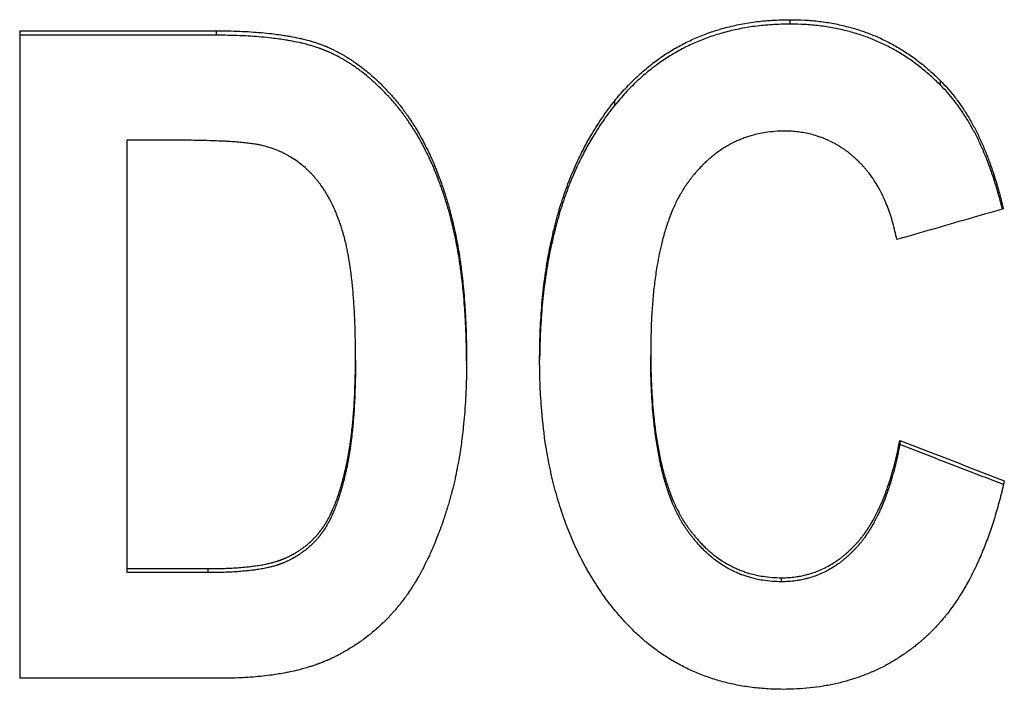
# Model space of a CAD drawing. Header units: inches. Extents: x 0 to 34, y 0 to 22.
# Tile 22 of 58: x 26.602 to 26.784, y 8.503 to 8.627. Entities that reach past the tile are written whole.
import ezdxf

# ---------------------------------------------------------------- set-up
doc = ezdxf.new("R2010")
doc.units = ezdxf.units.IN
doc.header["$LTSCALE"] = 1.87
doc.header["$MEASUREMENT"] = 0
doc.layers.get('0').update_dxf_attribs({"linetype": 'CONTINUOUS'})

msp = doc.modelspace()

# ---------------------------------------------------------------- linework, layer by layer
at = {"color": 7, "linetype": 'CONTINUOUS'}
for p, q in [((26.74413, 8.6257), (26.74413, 8.62652)), ((26.60196, 8.62447), (26.60196, 8.50497)), ((26.60196, 8.62447), (26.63818, 8.62447)), ((26.63818, 8.62365), (26.60196, 8.62365)), ((26.63818, 8.62447), (26.63818, 8.62365)), ((26.77183, 8.61444), (26.77183, 8.61526)), ((26.71174, 8.61072), (26.71174, 8.61153)), ((26.6218, 8.52446), (26.6218, 8.60427)), ((26.63079, 8.60427), (26.6218, 8.60427)), ((26.76434, 8.54886), (26.76434, 8.5481)), ((26.6218, 8.5252), (26.63668, 8.5252)), ((26.63668, 8.52446), (26.6218, 8.52446)), ((26.63668, 8.5252), (26.63668, 8.52446)), ((26.74253, 8.52278), (26.74253, 8.52352)), ((26.6393, 8.50497), (26.60196, 8.50497))]:
    msp.add_line(p, q, dxfattribs=at)
for points, knots in [([(26.71174, 8.61153), (26.71237, 8.61232), (26.71365, 8.61381), (26.71568, 8.61587), (26.71776, 8.6177), (26.7199, 8.61934), (26.72211, 8.6208), (26.7244, 8.62209), (26.72678, 8.62321), (26.72927, 8.62418), (26.7319, 8.625), (26.73468, 8.62566), (26.73764, 8.62615), (26.74081, 8.62645), (26.743, 8.62652), (26.74413, 8.62652)], [0, 0, 0, 0, 0.081632, 0.159339, 0.234005, 0.30653, 0.377706, 0.448425, 0.519289, 0.59123, 0.665096, 0.741945, 0.822844, 0.908637, 1, 1, 1, 1]), ([(26.74413, 8.6257), (26.743, 8.6257), (26.74083, 8.62564), (26.73767, 8.62533), (26.73471, 8.62484), (26.73194, 8.62419), (26.72932, 8.62338), (26.72684, 8.62242), (26.72446, 8.6213), (26.72218, 8.62002), (26.71997, 8.61857), (26.71783, 8.61694), (26.71573, 8.61509), (26.71368, 8.61302), (26.71238, 8.61152), (26.71174, 8.61072)], [0, 0, 0, 0, 0.090974, 0.176487, 0.257172, 0.333834, 0.40749, 0.479186, 0.549728, 0.620129, 0.691134, 0.763788, 0.839013, 0.917545, 1, 1, 1, 1]), ([(26.74413, 8.62652), (26.74501, 8.62652), (26.74681, 8.62647), (26.74951, 8.62624), (26.75218, 8.62583), (26.75476, 8.62525), (26.7572, 8.62452), (26.75952, 8.62366), (26.76174, 8.62265), (26.76391, 8.62149), (26.76603, 8.62015), (26.76808, 8.61865), (26.77002, 8.61702), (26.77124, 8.61585), (26.77183, 8.61526)], [0, 0, 0, 0, 0.086496, 0.175337, 0.264143, 0.350464, 0.432845, 0.512572, 0.591319, 0.670786, 0.752405, 0.835433, 0.91843, 1, 1, 1, 1]), ([(26.77183, 8.61444), (26.77124, 8.61504), (26.77001, 8.6162), (26.76807, 8.61784), (26.76601, 8.61934), (26.76389, 8.62068), (26.76172, 8.62184), (26.7595, 8.62285), (26.75718, 8.62371), (26.75474, 8.62443), (26.75217, 8.62501), (26.7495, 8.62542), (26.74681, 8.62565), (26.74501, 8.6257), (26.74413, 8.6257)], [0, 0, 0, 0, 0.081691, 0.164834, 0.248014, 0.329769, 0.409326, 0.488107, 0.567808, 0.650102, 0.736283, 0.824932, 0.913623, 1, 1, 1, 1]), ([(26.63818, 8.62447), (26.63893, 8.62447), (26.64039, 8.62446), (26.64255, 8.6244), (26.6446, 8.62429), (26.64657, 8.62414), (26.64829, 8.62397), (26.64979, 8.62378), (26.65094, 8.6236), (26.65218, 8.62339), (26.65324, 8.62317), (26.65438, 8.62291), (26.65511, 8.62272), (26.65582, 8.62252), (26.65628, 8.62238), (26.65679, 8.62222), (26.65711, 8.6221), (26.65744, 8.62199), (26.65765, 8.62191), (26.65791, 8.62181), (26.65811, 8.62173), (26.65834, 8.62164), (26.65849, 8.62158), (26.65864, 8.62152), (26.65874, 8.62148), (26.65889, 8.62141), (26.65903, 8.62135), (26.65925, 8.62125), (26.65944, 8.62116), (26.65968, 8.62105), (26.65987, 8.62096), (26.66011, 8.62084), (26.6603, 8.62074), (26.66059, 8.62059), (26.66087, 8.62044), (26.6613, 8.62021), (26.66168, 8.62), (26.66214, 8.61972), (26.66252, 8.61949), (26.66298, 8.6192), (26.66335, 8.61896), (26.6639, 8.61858), (26.66445, 8.61819), (26.66526, 8.61758), (26.66598, 8.61701), (26.66686, 8.61626), (26.66756, 8.61563), (26.66834, 8.61489), (26.66885, 8.61438), (26.66936, 8.61385), (26.6697, 8.6135), (26.67008, 8.61309), (26.67033, 8.61281), (26.67058, 8.61253), (26.67075, 8.61234), (26.67096, 8.6121), (26.67112, 8.6119), (26.67133, 8.61166), (26.67149, 8.61146), (26.6717, 8.61122), (26.67186, 8.61102), (26.67206, 8.61076), (26.67223, 8.61056), (26.67243, 8.6103), (26.67259, 8.61009), (26.67278, 8.60983), (26.67294, 8.60962), (26.67318, 8.6093), (26.67341, 8.60897), (26.67375, 8.60848), (26.67405, 8.60803), (26.6745, 8.60735), (26.67494, 8.60665), (26.67558, 8.60557), (26.67613, 8.60459), (26.67679, 8.60332), (26.67731, 8.60228), (26.67793, 8.60093), (26.67841, 8.59983), (26.67893, 8.59855), (26.67926, 8.59768), (26.67959, 8.5968), (26.6798, 8.5962), (26.68004, 8.59552), (26.68019, 8.59506), (26.68034, 8.5946), (26.68044, 8.59429), (26.68056, 8.5939), (26.68066, 8.59358), (26.68078, 8.59319), (26.68088, 8.59287), (26.681, 8.59247), (26.68109, 8.59215), (26.68121, 8.59174), (26.6813, 8.59141), (26.68141, 8.591), (26.6815, 8.59067), (26.6816, 8.59025), (26.68169, 8.58992), (26.68181, 8.58941), (26.68194, 8.58889), (26.68211, 8.58811), (26.68227, 8.58741), (26.68249, 8.58634), (26.6827, 8.58524), (26.68299, 8.58357), (26.68322, 8.58204), (26.68354, 8.57968), (26.68381, 8.57724), (26.68405, 8.57432), (26.68421, 8.57172), (26.68437, 8.5681), (26.68441, 8.56535), (26.68441, 8.56349)], [0, 0, 0, 0, 0.02554, 0.050018, 0.073446, 0.095834, 0.117198, 0.132559, 0.147361, 0.156923, 0.175324, 0.18417, 0.197006, 0.201171, 0.209334, 0.213333, 0.219231, 0.22117, 0.225009, 0.226909, 0.230669, 0.232531, 0.235299, 0.236215, 0.238039, 0.238946, 0.241654, 0.243463, 0.247084, 0.248898, 0.25253, 0.25435, 0.257995, 0.259821, 0.265314, 0.268988, 0.276368, 0.280075, 0.287525, 0.291269, 0.298797, 0.302582, 0.314024, 0.32173, 0.337342, 0.345254, 0.361307, 0.369452, 0.381828, 0.385996, 0.394399, 0.398635, 0.405031, 0.407175, 0.41148, 0.413642, 0.417983, 0.420163, 0.42454, 0.426738, 0.431153, 0.433367, 0.437808, 0.440036, 0.444506, 0.446749, 0.451248, 0.453505, 0.460307, 0.464868, 0.474054, 0.478681, 0.492697, 0.502161, 0.521389, 0.531159, 0.551026, 0.561129, 0.581687, 0.592146, 0.608068, 0.613439, 0.624277, 0.629744, 0.638007, 0.640778, 0.646345, 0.649141, 0.654759, 0.65758, 0.663249, 0.666096, 0.671817, 0.674694, 0.68048, 0.683391, 0.689245, 0.692189, 0.698111, 0.70109, 0.710095, 0.716156, 0.728421, 0.734625, 0.753524, 0.766368, 0.79265, 0.806093, 0.847651, 0.8764, 0.905998, 0.936458, 1, 1, 1, 1]), ([(26.68441, 8.56349), (26.6844, 8.56509), (26.68436, 8.56759), (26.68421, 8.57095), (26.68405, 8.57354), (26.68381, 8.57646), (26.68354, 8.5789), (26.68322, 8.58126), (26.68299, 8.58278), (26.6827, 8.58445), (26.68249, 8.58554), (26.68227, 8.58662), (26.68211, 8.58732), (26.68194, 8.5881), (26.68181, 8.58861), (26.68169, 8.58912), (26.6816, 8.58946), (26.6815, 8.58988), (26.68141, 8.59021), (26.6813, 8.59062), (26.68121, 8.59095), (26.68109, 8.59135), (26.681, 8.59167), (26.68088, 8.59207), (26.68078, 8.59239), (26.68066, 8.59279), (26.68056, 8.5931), (26.68044, 8.59349), (26.68034, 8.5938), (26.68019, 8.59426), (26.68004, 8.59472), (26.6798, 8.5954), (26.67959, 8.596), (26.67926, 8.59688), (26.67893, 8.59775), (26.67841, 8.59902), (26.67793, 8.60013), (26.67731, 8.60147), (26.67679, 8.60252), (26.67613, 8.60379), (26.67558, 8.60477), (26.67494, 8.60584), (26.6745, 8.60654), (26.67405, 8.60722), (26.67375, 8.60767), (26.67341, 8.60816), (26.67318, 8.60849), (26.67294, 8.60881), (26.67278, 8.60902), (26.67259, 8.60928), (26.67243, 8.60949), (26.67223, 8.60975), (26.67206, 8.60995), (26.67186, 8.6102), (26.6717, 8.6104), (26.67149, 8.61065), (26.67133, 8.61085), (26.67112, 8.61109), (26.67096, 8.61129), (26.67075, 8.61153), (26.67058, 8.61171), (26.67033, 8.612), (26.67008, 8.61227), (26.6697, 8.61268), (26.66936, 8.61304), (26.66885, 8.61356), (26.66834, 8.61407), (26.66756, 8.61481), (26.66686, 8.61544), (26.66598, 8.61619), (26.66526, 8.61676), (26.66445, 8.61737), (26.6639, 8.61776), (26.66335, 8.61814), (26.66298, 8.61838), (26.66252, 8.61868), (26.66214, 8.6189), (26.66168, 8.61918), (26.6613, 8.61939), (26.66087, 8.61963), (26.66059, 8.61978), (26.6603, 8.61992), (26.66011, 8.62002), (26.65987, 8.62014), (26.65968, 8.62023), (26.65944, 8.62034), (26.65925, 8.62043), (26.65903, 8.62053), (26.65889, 8.62059), (26.65874, 8.62066), (26.65864, 8.6207), (26.65849, 8.62076), (26.65834, 8.62082), (26.65811, 8.62092), (26.65791, 8.621), (26.65765, 8.62109), (26.65744, 8.62117), (26.65711, 8.62128), (26.65679, 8.6214), (26.65628, 8.62156), (26.65582, 8.6217), (26.65511, 8.6219), (26.65438, 8.62209), (26.65324, 8.62235), (26.65218, 8.62257), (26.65094, 8.62278), (26.64979, 8.62295), (26.64829, 8.62315), (26.64657, 8.62332), (26.6446, 8.62347), (26.64255, 8.62358), (26.64039, 8.62364), (26.63893, 8.62365), (26.63818, 8.62365)], [0, 0, 0, 0, 0.055236, 0.085954, 0.115805, 0.144798, 0.18671, 0.200268, 0.226774, 0.239728, 0.258789, 0.265045, 0.277415, 0.283528, 0.29261, 0.295614, 0.301587, 0.304557, 0.310461, 0.313396, 0.319233, 0.322134, 0.327904, 0.330775, 0.336493, 0.339338, 0.345004, 0.347824, 0.353439, 0.356234, 0.364568, 0.370082, 0.381013, 0.38643, 0.402489, 0.413039, 0.433774, 0.443965, 0.464005, 0.47386, 0.493255, 0.502801, 0.516941, 0.521608, 0.530874, 0.535475, 0.542337, 0.544614, 0.549153, 0.551415, 0.555925, 0.558172, 0.562653, 0.564887, 0.56934, 0.571558, 0.575974, 0.578173, 0.582553, 0.584734, 0.589077, 0.59124, 0.597693, 0.601966, 0.610444, 0.61465, 0.627136, 0.635354, 0.651551, 0.659535, 0.675287, 0.683063, 0.694609, 0.698428, 0.706024, 0.709802, 0.71732, 0.721061, 0.728509, 0.732217, 0.73776, 0.739603, 0.743281, 0.745117, 0.748783, 0.750613, 0.754268, 0.756094, 0.758826, 0.759742, 0.761582, 0.762507, 0.765301, 0.76718, 0.770975, 0.772893, 0.776767, 0.778724, 0.784676, 0.788713, 0.796952, 0.801155, 0.81411, 0.823039, 0.841611, 0.851262, 0.866202, 0.881706, 0.90327, 0.925868, 0.949514, 0.974221, 1, 1, 1, 1]), ([(26.77183, 8.61526), (26.77228, 8.61481), (26.77315, 8.61389), (26.77417, 8.61266), (26.77517, 8.61135), (26.77593, 8.61026), (26.77685, 8.60882), (26.77755, 8.60761), (26.7784, 8.60603), (26.77904, 8.60472), (26.77981, 8.60301), (26.78039, 8.60158), (26.78123, 8.59935), (26.78201, 8.597), (26.78282, 8.59415), (26.78323, 8.59247), (26.78343, 8.59161)], [0, 0, 0, 0, 0.070764, 0.143087, 0.179918, 0.255058, 0.293431, 0.371909, 0.412069, 0.494341, 0.536502, 0.622966, 0.667311, 0.804986, 0.900813, 1, 1, 1, 1]), ([(26.78326, 8.59156), (26.78311, 8.59217), (26.78275, 8.5936), (26.78201, 8.5962), (26.78123, 8.59855), (26.78039, 8.60078), (26.77981, 8.6022), (26.77904, 8.60391), (26.7784, 8.60523), (26.77755, 8.6068), (26.77685, 8.60801), (26.77593, 8.60945), (26.77517, 8.61054), (26.77417, 8.61185), (26.77315, 8.61307), (26.77228, 8.614), (26.77183, 8.61444)], [0, 0, 0, 0, 0.072491, 0.171145, 0.312885, 0.358541, 0.447561, 0.49097, 0.575677, 0.617028, 0.697833, 0.737346, 0.814719, 0.852646, 0.927123, 1, 1, 1, 1]), ([(26.69789, 8.56367), (26.69789, 8.56534), (26.69795, 8.56861), (26.69819, 8.57267), (26.69855, 8.57657), (26.69893, 8.5796), (26.69953, 8.58327), (26.70011, 8.58611), (26.70095, 8.58955), (26.70172, 8.59222), (26.7028, 8.59543), (26.70376, 8.59791), (26.70496, 8.6006), (26.70609, 8.6029), (26.70763, 8.60567), (26.70949, 8.60857), (26.71097, 8.61057), (26.71174, 8.61153)], [0, 0, 0, 0, 0.098464, 0.193459, 0.23971, 0.329822, 0.373739, 0.459414, 0.501236, 0.582992, 0.622999, 0.701429, 0.739937, 0.796916, 0.853084, 0.926956, 1, 1, 1, 1]), ([(26.71174, 8.61072), (26.71097, 8.60976), (26.70949, 8.60776), (26.70763, 8.60486), (26.70609, 8.6021), (26.70496, 8.5998), (26.70376, 8.59711), (26.7028, 8.59463), (26.70172, 8.59142), (26.70095, 8.58876), (26.70011, 8.58532), (26.69953, 8.58248), (26.69893, 8.57881), (26.69855, 8.57578), (26.69819, 8.57189), (26.69797, 8.5681), (26.6979, 8.56508), (26.69789, 8.56367)], [0, 0, 0, 0, 0.074186, 0.149209, 0.206249, 0.264111, 0.303215, 0.382857, 0.42348, 0.506495, 0.548961, 0.635952, 0.680544, 0.772039, 0.818999, 0.91545, 1, 1, 1, 1]), ([(26.7431, 8.60595), (26.7425, 8.60595), (26.74131, 8.60591), (26.73971, 8.60573), (26.73829, 8.60547), (26.73719, 8.60519), (26.73625, 8.6049), (26.73545, 8.60463), (26.73468, 8.60431), (26.73365, 8.60385), (26.73266, 8.60333), (26.73158, 8.60266), (26.73088, 8.60218), (26.73019, 8.60166), (26.72973, 8.6013), (26.72918, 8.60083), (26.72874, 8.60044), (26.7282, 8.59992), (26.72777, 8.5995), (26.7273, 8.599), (26.727, 8.59866), (26.72669, 8.59831), (26.72649, 8.59807), (26.72627, 8.5978), (26.72612, 8.59761), (26.72597, 8.59743), (26.72587, 8.5973), (26.72575, 8.59714), (26.72565, 8.59702), (26.72553, 8.59686), (26.72543, 8.59673), (26.72531, 8.59656), (26.72522, 8.59643), (26.7251, 8.59627), (26.72501, 8.59613), (26.72489, 8.59596), (26.7248, 8.59583), (26.72468, 8.59566), (26.72459, 8.59552), (26.72446, 8.5953), (26.72432, 8.59509), (26.72412, 8.59476), (26.72395, 8.59447), (26.72369, 8.59402), (26.72344, 8.59356), (26.72308, 8.59284), (26.72277, 8.59219), (26.72232, 8.59117), (26.72189, 8.5901), (26.7213, 8.58843), (26.72082, 8.58686), (26.72034, 8.58502), (26.71995, 8.58328), (26.71961, 8.58149), (26.71935, 8.57985), (26.71907, 8.57789), (26.71879, 8.57533), (26.71856, 8.57212), (26.71842, 8.56875), (26.71839, 8.56644), (26.71839, 8.56526)], [0, 0, 0, 0, 0.033615, 0.066359, 0.090466, 0.114284, 0.130049, 0.145754, 0.161428, 0.177099, 0.208538, 0.224369, 0.248329, 0.256386, 0.272627, 0.280816, 0.297349, 0.305698, 0.322577, 0.331113, 0.344044, 0.34839, 0.357136, 0.361538, 0.368176, 0.370399, 0.374859, 0.377097, 0.381587, 0.38384, 0.388361, 0.39063, 0.395183, 0.397469, 0.402058, 0.404363, 0.40899, 0.411314, 0.415981, 0.418325, 0.425397, 0.430146, 0.439731, 0.444567, 0.459258, 0.469209, 0.489501, 0.499851, 0.531746, 0.553749, 0.599618, 0.623527, 0.660652, 0.699338, 0.726019, 0.753426, 0.810461, 0.870524, 0.933684, 1, 1, 1, 1]), ([(26.76378, 8.58593), (26.76358, 8.58697), (26.76311, 8.58899), (26.76232, 8.59141), (26.7615, 8.59342), (26.76088, 8.59469), (26.76022, 8.59589), (26.75975, 8.59665), (26.75919, 8.59747), (26.75881, 8.598), (26.7584, 8.59852), (26.75813, 8.59885), (26.75782, 8.59922), (26.7576, 8.59946), (26.75739, 8.5997), (26.75724, 8.59985), (26.75705, 8.60004), (26.75691, 8.60019), (26.75674, 8.60036), (26.75662, 8.60047), (26.75651, 8.60058), (26.75643, 8.60066), (26.75633, 8.60075), (26.75625, 8.60082), (26.75616, 8.60091), (26.75608, 8.60098), (26.75596, 8.60108), (26.75584, 8.60119), (26.75566, 8.60134), (26.7555, 8.60147), (26.7553, 8.60164), (26.75514, 8.60177), (26.7549, 8.60196), (26.75466, 8.60215), (26.75429, 8.60242), (26.75395, 8.60265), (26.75345, 8.60299), (26.75294, 8.60331), (26.75216, 8.60375), (26.75145, 8.60411), (26.75064, 8.60448), (26.74991, 8.60477), (26.74898, 8.60509), (26.74793, 8.60539), (26.74676, 8.60564), (26.74556, 8.60582), (26.74434, 8.60593), (26.74351, 8.60595), (26.7431, 8.60595)], [0, 0, 0, 0, 0.101366, 0.196829, 0.242608, 0.309129, 0.330801, 0.373478, 0.394524, 0.425773, 0.436115, 0.4567, 0.466948, 0.482272, 0.487369, 0.497546, 0.502628, 0.512778, 0.517847, 0.525445, 0.527976, 0.533037, 0.535566, 0.540621, 0.543144, 0.54818, 0.550693, 0.558211, 0.563207, 0.573159, 0.578117, 0.587996, 0.592918, 0.607617, 0.617364, 0.636739, 0.646373, 0.675085, 0.694093, 0.731871, 0.750684, 0.778861, 0.807046, 0.844752, 0.882751, 0.921194, 0.96023, 1, 1, 1, 1]), ([(26.64688, 8.60325), (26.64664, 8.60331), (26.64611, 8.60343), (26.64542, 8.60354), (26.64464, 8.60366), (26.64397, 8.60374), (26.64306, 8.60384), (26.64227, 8.60391), (26.64122, 8.60399), (26.64033, 8.60405), (26.63914, 8.60411), (26.63814, 8.60415), (26.63652, 8.60421), (26.6348, 8.60424), (26.63269, 8.60427), (26.63143, 8.60427), (26.63079, 8.60427)], [0, 0, 0, 0, 0.046963, 0.100382, 0.12954, 0.192788, 0.22689, 0.300075, 0.339166, 0.422356, 0.466463, 0.559706, 0.608848, 0.766368, 0.879809, 1, 1, 1, 1]), ([(26.66392, 8.56442), (26.66392, 8.5655), (26.6639, 8.5676), (26.66383, 8.57019), (26.66372, 8.57263), (26.66361, 8.5745), (26.66343, 8.57672), (26.66326, 8.5784), (26.66304, 8.58022), (26.66287, 8.58137), (26.6627, 8.58239), (26.6626, 8.58293), (26.6625, 8.58346), (26.66244, 8.5838), (26.66235, 8.58423), (26.66228, 8.58456), (26.6622, 8.58493), (26.66214, 8.58517), (26.66208, 8.58541), (26.66204, 8.58557), (26.66199, 8.58581), (26.66193, 8.58604), (26.66184, 8.58639), (26.66175, 8.5867), (26.66163, 8.58715), (26.6615, 8.5876), (26.66129, 8.58827), (26.6611, 8.58884), (26.66081, 8.58969), (26.6605, 8.59051), (26.66, 8.59169), (26.65953, 8.59269), (26.65895, 8.59377), (26.65855, 8.59446), (26.65813, 8.59513), (26.65784, 8.59555), (26.65751, 8.59602), (26.65729, 8.59632), (26.65706, 8.59662), (26.6569, 8.59682), (26.65672, 8.59703), (26.6566, 8.59717), (26.65648, 8.59731), (26.6564, 8.59741), (26.6563, 8.59752), (26.65622, 8.59761), (26.65612, 8.59773), (26.65604, 8.59782), (26.65591, 8.59795), (26.65579, 8.59808), (26.6556, 8.59828), (26.65543, 8.59845), (26.65517, 8.5987), (26.65491, 8.59894), (26.65443, 8.59938), (26.65388, 8.59983), (26.65304, 8.60046), (26.65227, 8.60098), (26.65137, 8.60151), (26.65054, 8.60194), (26.64948, 8.60242), (26.64826, 8.60287), (26.64735, 8.60313), (26.64688, 8.60325)], [0, 0, 0, 0, 0.070662, 0.137474, 0.169446, 0.230537, 0.259667, 0.315119, 0.341455, 0.379238, 0.391379, 0.409166, 0.414984, 0.426451, 0.432102, 0.443237, 0.448722, 0.456848, 0.459529, 0.464864, 0.467521, 0.47545, 0.480701, 0.491122, 0.496291, 0.511637, 0.521736, 0.541621, 0.551412, 0.580192, 0.598907, 0.635265, 0.652947, 0.678895, 0.687401, 0.704214, 0.712526, 0.724883, 0.728975, 0.737117, 0.741169, 0.747223, 0.749236, 0.753252, 0.755255, 0.759254, 0.761248, 0.765229, 0.767216, 0.773159, 0.777107, 0.784975, 0.788894, 0.800597, 0.808359, 0.831471, 0.846767, 0.877185, 0.892359, 0.915136, 0.938003, 0.968763, 1, 1, 1, 1]), ([(26.78343, 8.59161), (26.78125, 8.59098), (26.77688, 8.58972), (26.77033, 8.58782), (26.76596, 8.58656), (26.76378, 8.58593)], [0, 0, 0, 0, 0.333333, 0.666666, 1, 1, 1, 1]), ([(26.63668, 8.5252), (26.6372, 8.5252), (26.63821, 8.5252), (26.63969, 8.52524), (26.6411, 8.5253), (26.64244, 8.52539), (26.64361, 8.52549), (26.64461, 8.5256), (26.64538, 8.5257), (26.6462, 8.52582), (26.6469, 8.52594), (26.64765, 8.5261), (26.64813, 8.52621), (26.64858, 8.52632), (26.64888, 8.5264), (26.6492, 8.5265), (26.64941, 8.52656), (26.64961, 8.52663), (26.64975, 8.52667), (26.64989, 8.52672), (26.64999, 8.52676), (26.65009, 8.52679), (26.65015, 8.52682), (26.65023, 8.52685), (26.65029, 8.52687), (26.65037, 8.5269), (26.65043, 8.52692), (26.65052, 8.52696), (26.65061, 8.527), (26.65074, 8.52705), (26.65086, 8.5271), (26.65101, 8.52717), (26.65112, 8.52722), (26.65127, 8.52729), (26.65138, 8.52734), (26.65156, 8.52742), (26.65173, 8.52751), (26.65198, 8.52764), (26.6522, 8.52775), (26.65248, 8.52791), (26.6527, 8.52803), (26.65297, 8.52819), (26.65318, 8.52832), (26.65349, 8.52852), (26.6538, 8.52873), (26.65426, 8.52905), (26.65465, 8.52935), (26.65513, 8.52974), (26.6555, 8.53007), (26.6559, 8.53045), (26.65617, 8.53071), (26.65643, 8.53098), (26.6566, 8.53117), (26.65678, 8.53137), (26.65691, 8.53152), (26.65703, 8.53166), (26.65711, 8.53175), (26.65721, 8.53188), (26.65729, 8.53197), (26.65739, 8.5321), (26.65746, 8.5322), (26.65756, 8.53232), (26.65764, 8.53242), (26.65773, 8.53255), (26.65781, 8.53266), (26.6579, 8.53279), (26.65798, 8.5329), (26.65807, 8.53303), (26.65815, 8.53315), (26.65826, 8.53332), (26.65837, 8.53349), (26.65853, 8.53376), (26.65867, 8.53401), (26.65889, 8.53439), (26.6591, 8.53478), (26.65941, 8.53541), (26.65967, 8.53599), (26.65999, 8.53675), (26.66025, 8.53738), (26.66055, 8.53821), (26.66079, 8.53891), (26.66105, 8.53972), (26.66122, 8.54028), (26.66138, 8.54085), (26.66149, 8.54124), (26.66161, 8.54169), (26.66169, 8.54199), (26.66177, 8.5423), (26.66182, 8.5425), (26.66189, 8.54276), (26.66194, 8.54297), (26.662, 8.54324), (26.66205, 8.54345), (26.66211, 8.54372), (26.66216, 8.54394), (26.66222, 8.54421), (26.66227, 8.54444), (26.66233, 8.54472), (26.66238, 8.54494), (26.66243, 8.54523), (26.66248, 8.54546), (26.66255, 8.54581), (26.66261, 8.54616), (26.6627, 8.5467), (26.66278, 8.54719), (26.6629, 8.54793), (26.66301, 8.5487), (26.66316, 8.54987), (26.66329, 8.55095), (26.66346, 8.55263), (26.6636, 8.55438), (26.66373, 8.55648), (26.66381, 8.55837), (26.66389, 8.56102), (26.66392, 8.56304), (26.66392, 8.56442)], [0, 0, 0, 0, 0.027685, 0.054081, 0.079197, 0.103042, 0.125628, 0.141748, 0.157175, 0.167077, 0.185975, 0.194977, 0.207931, 0.212104, 0.220236, 0.224196, 0.230006, 0.231908, 0.23566, 0.237511, 0.240256, 0.241163, 0.242963, 0.243857, 0.245633, 0.246515, 0.248266, 0.249136, 0.251725, 0.253449, 0.256887, 0.258602, 0.262024, 0.263732, 0.267139, 0.26884, 0.273927, 0.277308, 0.284047, 0.287405, 0.294101, 0.297439, 0.3041, 0.307423, 0.317367, 0.32398, 0.337181, 0.343777, 0.356973, 0.363581, 0.373515, 0.376834, 0.383486, 0.38682, 0.391831, 0.393504, 0.396856, 0.398535, 0.401897, 0.403581, 0.406955, 0.408646, 0.412034, 0.413744, 0.417195, 0.418936, 0.422453, 0.424228, 0.427813, 0.429622, 0.43512, 0.438844, 0.446436, 0.450305, 0.46221, 0.4704, 0.487404, 0.496224, 0.514515, 0.523991, 0.543615, 0.553767, 0.569425, 0.57476, 0.585605, 0.591115, 0.59949, 0.602311, 0.607998, 0.610864, 0.616639, 0.619549, 0.625414, 0.628369, 0.634324, 0.637327, 0.643384, 0.646438, 0.652599, 0.655705, 0.66197, 0.665129, 0.67471, 0.681185, 0.694346, 0.701034, 0.721524, 0.735543, 0.764451, 0.779342, 0.825779, 0.858219, 0.891855, 0.926693, 1, 1, 1, 1]), ([(26.66392, 8.56365), (26.66392, 8.56227), (26.66389, 8.56025), (26.66381, 8.5576), (26.66373, 8.55572), (26.6636, 8.55361), (26.66346, 8.55187), (26.66329, 8.55019), (26.66316, 8.54911), (26.66301, 8.54794), (26.6629, 8.54717), (26.66278, 8.54643), (26.6627, 8.54594), (26.66261, 8.5454), (26.66255, 8.54505), (26.66248, 8.5447), (26.66243, 8.54447), (26.66238, 8.54419), (26.66233, 8.54396), (26.66227, 8.54368), (26.66222, 8.54346), (26.66216, 8.54319), (26.66211, 8.54297), (26.66205, 8.5427), (26.662, 8.54249), (26.66194, 8.54222), (26.66189, 8.54201), (26.66182, 8.54175), (26.66177, 8.54154), (26.66169, 8.54124), (26.66161, 8.54094), (26.66149, 8.54049), (26.66138, 8.5401), (26.66122, 8.53953), (26.66105, 8.53897), (26.66079, 8.53816), (26.66055, 8.53746), (26.66025, 8.53663), (26.65999, 8.536), (26.65967, 8.53524), (26.65941, 8.53466), (26.6591, 8.53404), (26.65889, 8.53364), (26.65867, 8.53326), (26.65853, 8.53301), (26.65837, 8.53275), (26.65826, 8.53257), (26.65815, 8.5324), (26.65807, 8.53229), (26.65798, 8.53215), (26.6579, 8.53204), (26.65781, 8.53191), (26.65773, 8.53181), (26.65764, 8.53168), (26.65756, 8.53158), (26.65746, 8.53145), (26.65739, 8.53135), (26.65729, 8.53123), (26.65721, 8.53113), (26.65711, 8.53101), (26.65703, 8.53091), (26.65691, 8.53077), (26.65678, 8.53063), (26.6566, 8.53042), (26.65643, 8.53024), (26.65617, 8.52997), (26.6559, 8.52971), (26.6555, 8.52933), (26.65513, 8.529), (26.65465, 8.52861), (26.65426, 8.52831), (26.6538, 8.52799), (26.65349, 8.52778), (26.65318, 8.52758), (26.65297, 8.52745), (26.6527, 8.52729), (26.65248, 8.52716), (26.6522, 8.52701), (26.65198, 8.5269), (26.65173, 8.52677), (26.65156, 8.52668), (26.65138, 8.5266), (26.65127, 8.52655), (26.65112, 8.52648), (26.65101, 8.52643), (26.65086, 8.52636), (26.65074, 8.52631), (26.65061, 8.52626), (26.65052, 8.52622), (26.65043, 8.52618), (26.65037, 8.52616), (26.65029, 8.52613), (26.65023, 8.52611), (26.65015, 8.52608), (26.65009, 8.52605), (26.64999, 8.52602), (26.64989, 8.52598), (26.64975, 8.52593), (26.64961, 8.52589), (26.64941, 8.52582), (26.6492, 8.52576), (26.64888, 8.52566), (26.64858, 8.52558), (26.64813, 8.52547), (26.64765, 8.52536), (26.6469, 8.5252), (26.6462, 8.52508), (26.64538, 8.52496), (26.64461, 8.52486), (26.64361, 8.52475), (26.64244, 8.52465), (26.6411, 8.52456), (26.63969, 8.5245), (26.63821, 8.52446), (26.6372, 8.52446), (26.63668, 8.52446)], [0, 0, 0, 0, 0.073284, 0.108111, 0.141736, 0.174167, 0.220589, 0.235476, 0.264374, 0.278389, 0.298873, 0.305559, 0.318717, 0.32519, 0.334768, 0.337925, 0.344188, 0.347294, 0.353453, 0.356506, 0.362562, 0.365564, 0.371517, 0.374471, 0.380335, 0.383244, 0.389018, 0.391883, 0.397568, 0.400388, 0.408761, 0.41427, 0.425112, 0.430446, 0.4461, 0.45625, 0.475869, 0.485343, 0.50363, 0.512449, 0.52945, 0.537639, 0.549542, 0.553411, 0.561002, 0.564725, 0.570223, 0.572032, 0.575616, 0.577391, 0.580908, 0.582649, 0.5861, 0.58781, 0.591198, 0.592889, 0.596263, 0.597947, 0.601309, 0.602988, 0.60634, 0.608013, 0.613025, 0.616358, 0.623011, 0.62633, 0.636265, 0.642874, 0.656073, 0.662669, 0.675873, 0.682487, 0.692434, 0.695758, 0.702421, 0.70576, 0.712458, 0.715818, 0.722558, 0.72594, 0.73103, 0.732731, 0.73614, 0.737848, 0.741271, 0.742987, 0.746426, 0.748151, 0.750741, 0.751611, 0.753363, 0.754245, 0.756022, 0.756916, 0.758718, 0.759625, 0.76237, 0.764222, 0.767977, 0.769879, 0.775692, 0.779654, 0.787789, 0.791964, 0.804924, 0.81393, 0.832838, 0.842745, 0.858179, 0.874308, 0.896905, 0.920762, 0.945891, 0.972301, 1, 1, 1, 1]), ([(26.71165, 8.51765), (26.71088, 8.5186), (26.70941, 8.52056), (26.70774, 8.52313), (26.70619, 8.52581), (26.70504, 8.52804), (26.70373, 8.53093), (26.70277, 8.53333), (26.7017, 8.53642), (26.70093, 8.53898), (26.7001, 8.54229), (26.69952, 8.54501), (26.6988, 8.54926), (26.69828, 8.55367), (26.69795, 8.55898), (26.69789, 8.56209), (26.69789, 8.56367)], [0, 0, 0, 0, 0.074691, 0.149919, 0.187847, 0.264525, 0.303366, 0.38223, 0.422338, 0.504065, 0.545761, 0.63096, 0.674531, 0.809416, 0.903102, 1, 1, 1, 1]), ([(26.71839, 8.56526), (26.71839, 8.56403), (26.71842, 8.56163), (26.71854, 8.5584), (26.71873, 8.5556), (26.71892, 8.55345), (26.71918, 8.55115), (26.71946, 8.54917), (26.71986, 8.54682), (26.72023, 8.54503), (26.72075, 8.54291), (26.72122, 8.5413), (26.7218, 8.53958), (26.72221, 8.53849), (26.72265, 8.53745), (26.72295, 8.53678), (26.72331, 8.53606), (26.72355, 8.53559), (26.7238, 8.53513), (26.72397, 8.53483), (26.72416, 8.5345), (26.72429, 8.53428), (26.72442, 8.53406), (26.72451, 8.53392), (26.72462, 8.53375), (26.72471, 8.53361), (26.72483, 8.53344), (26.72492, 8.5333), (26.72503, 8.53314), (26.72513, 8.533), (26.72524, 8.53284), (26.72534, 8.53271), (26.72545, 8.53255), (26.72555, 8.53242), (26.72567, 8.53226), (26.72576, 8.53213), (26.72591, 8.53194), (26.72605, 8.53176), (26.72627, 8.53148), (26.72647, 8.53124), (26.72676, 8.53089), (26.72706, 8.53054), (26.72752, 8.53004), (26.72794, 8.52961), (26.72846, 8.52909), (26.72889, 8.52869), (26.72944, 8.52822), (26.72988, 8.52785), (26.73055, 8.52733), (26.73124, 8.52684), (26.7323, 8.52617), (26.73327, 8.52564), (26.73427, 8.52517), (26.73503, 8.52486), (26.73581, 8.52457), (26.73674, 8.52428), (26.73782, 8.52401), (26.73921, 8.52374), (26.74078, 8.52356), (26.74195, 8.52352), (26.74253, 8.52352)], [0, 0, 0, 0, 0.068071, 0.132831, 0.179258, 0.223878, 0.252635, 0.30781, 0.334254, 0.384906, 0.409146, 0.455525, 0.477704, 0.509763, 0.520139, 0.540443, 0.550379, 0.56502, 0.569833, 0.57936, 0.584075, 0.591088, 0.593411, 0.598033, 0.600333, 0.60491, 0.607188, 0.611722, 0.613978, 0.61847, 0.620708, 0.625167, 0.627389, 0.631816, 0.634021, 0.638417, 0.640607, 0.647147, 0.651482, 0.660093, 0.66437, 0.67709, 0.685481, 0.70206, 0.710256, 0.72647, 0.734496, 0.750399, 0.758284, 0.781705, 0.797163, 0.82782, 0.843083, 0.858339, 0.873618, 0.888947, 0.912097, 0.935521, 0.967333, 1, 1, 1, 1]), ([(26.74253, 8.52278), (26.74195, 8.52278), (26.74078, 8.52282), (26.73921, 8.52301), (26.73782, 8.52327), (26.73674, 8.52355), (26.73581, 8.52384), (26.73503, 8.52412), (26.73427, 8.52443), (26.73327, 8.5249), (26.7323, 8.52543), (26.73124, 8.5261), (26.73055, 8.52659), (26.72988, 8.52711), (26.72944, 8.52747), (26.72889, 8.52795), (26.72846, 8.52835), (26.72794, 8.52887), (26.72752, 8.5293), (26.72706, 8.5298), (26.72676, 8.53015), (26.72647, 8.5305), (26.72627, 8.53074), (26.72605, 8.53101), (26.72591, 8.5312), (26.72576, 8.53139), (26.72567, 8.53151), (26.72555, 8.53167), (26.72545, 8.5318), (26.72534, 8.53196), (26.72524, 8.53209), (26.72513, 8.53226), (26.72503, 8.53239), (26.72492, 8.53256), (26.72483, 8.53269), (26.72471, 8.53286), (26.72462, 8.533), (26.72451, 8.53318), (26.72442, 8.53332), (26.72429, 8.53353), (26.72416, 8.53375), (26.72397, 8.53408), (26.7238, 8.53438), (26.72355, 8.53484), (26.72331, 8.53531), (26.72295, 8.53604), (26.72265, 8.5367), (26.72221, 8.53774), (26.7218, 8.53883), (26.72122, 8.54055), (26.72075, 8.54216), (26.72023, 8.54428), (26.71986, 8.54607), (26.71946, 8.54842), (26.71918, 8.55038), (26.71892, 8.55269), (26.71873, 8.55484), (26.71854, 8.55764), (26.71842, 8.56086), (26.71839, 8.56326), (26.71839, 8.56448)], [0, 0, 0, 0, 0.032686, 0.064515, 0.087952, 0.111114, 0.12645, 0.141736, 0.156999, 0.172269, 0.202937, 0.2184, 0.241828, 0.249714, 0.265621, 0.273649, 0.289866, 0.298063, 0.314645, 0.323037, 0.335758, 0.340035, 0.348647, 0.352982, 0.359522, 0.361712, 0.366108, 0.368314, 0.372741, 0.374963, 0.379422, 0.38166, 0.386152, 0.388408, 0.392942, 0.39522, 0.399797, 0.402097, 0.406719, 0.409041, 0.416054, 0.420769, 0.430295, 0.435108, 0.449748, 0.459682, 0.479984, 0.490359, 0.522412, 0.544587, 0.590957, 0.615192, 0.665832, 0.692269, 0.747432, 0.776181, 0.820789, 0.867205, 0.931947, 1, 1, 1, 1]), ([(26.68441, 8.56349), (26.68441, 8.5618), (26.68435, 8.55851), (26.68411, 8.55445), (26.68378, 8.55094), (26.6835, 8.54867), (26.68317, 8.54645), (26.68293, 8.54501), (26.68262, 8.54342), (26.68241, 8.54237), (26.68218, 8.54134), (26.68202, 8.54067), (26.68183, 8.53991), (26.68171, 8.53941), (26.68158, 8.53891), (26.68149, 8.53858), (26.68138, 8.53818), (26.68128, 8.53785), (26.68117, 8.53745), (26.68107, 8.53712), (26.68095, 8.53672), (26.68086, 8.53641), (26.68073, 8.53601), (26.68063, 8.5357), (26.68051, 8.53531), (26.68041, 8.535), (26.68028, 8.53461), (26.68018, 8.53431), (26.68002, 8.53385), (26.67987, 8.5334), (26.67963, 8.53273), (26.67941, 8.53214), (26.67909, 8.53128), (26.67876, 8.53043), (26.67824, 8.52919), (26.67777, 8.52812), (26.67717, 8.52682), (26.67667, 8.52581), (26.67604, 8.52459), (26.67551, 8.52365), (26.67491, 8.52263), (26.6745, 8.52197), (26.67408, 8.52132), (26.6738, 8.5209), (26.67347, 8.52044), (26.67326, 8.52013), (26.67304, 8.51983), (26.67289, 8.51963), (26.67271, 8.51939), (26.67256, 8.5192), (26.67238, 8.51896), (26.67223, 8.51877), (26.67204, 8.51853), (26.67189, 8.51835), (26.6717, 8.51812), (26.67155, 8.51794), (26.67136, 8.51771), (26.6712, 8.51753), (26.67101, 8.51731), (26.67085, 8.51713), (26.67061, 8.51687), (26.67038, 8.51661), (26.67002, 8.51623), (26.66969, 8.51589), (26.6692, 8.51539), (26.6687, 8.51491), (26.66794, 8.5142), (26.66724, 8.5136), (26.66635, 8.51287), (26.66563, 8.51231), (26.6647, 8.51164), (26.66394, 8.51113), (26.66308, 8.51057), (26.66249, 8.51022), (26.66189, 8.50988), (26.66149, 8.50965), (26.66104, 8.50941), (26.66073, 8.50925), (26.66042, 8.50909), (26.66022, 8.50899), (26.65996, 8.50886), (26.65975, 8.50876), (26.65949, 8.50864), (26.65928, 8.50854), (26.65902, 8.50842), (26.6588, 8.50833), (26.65854, 8.50821), (26.65832, 8.50812), (26.65805, 8.50801), (26.65783, 8.50792), (26.65755, 8.50781), (26.65733, 8.50773), (26.65699, 8.5076), (26.65665, 8.50748), (26.65613, 8.5073), (26.65566, 8.50714), (26.65494, 8.50692), (26.65421, 8.50671), (26.65308, 8.50642), (26.65205, 8.50618), (26.65045, 8.50586), (26.64879, 8.50559), (26.64679, 8.50534), (26.645, 8.50518), (26.6425, 8.50502), (26.64059, 8.50497), (26.6393, 8.50497)], [0, 0, 0, 0, 0.05986, 0.117176, 0.144914, 0.18541, 0.198621, 0.224623, 0.237419, 0.256362, 0.26261, 0.275012, 0.281165, 0.290336, 0.293377, 0.299437, 0.302456, 0.308471, 0.311467, 0.317438, 0.320412, 0.326338, 0.329285, 0.33515, 0.338067, 0.34387, 0.346757, 0.352499, 0.355355, 0.363862, 0.369483, 0.380607, 0.38611, 0.402383, 0.41304, 0.433901, 0.44411, 0.464096, 0.473878, 0.493033, 0.502412, 0.516242, 0.520789, 0.529793, 0.53425, 0.540882, 0.543078, 0.547449, 0.549624, 0.553954, 0.556109, 0.560398, 0.562533, 0.566784, 0.568905, 0.573137, 0.57525, 0.579466, 0.58157, 0.585771, 0.587867, 0.594143, 0.598315, 0.606633, 0.61078, 0.623175, 0.631405, 0.6478, 0.655971, 0.672275, 0.680415, 0.696687, 0.704825, 0.717045, 0.721123, 0.729288, 0.733377, 0.739518, 0.741567, 0.74567, 0.747723, 0.751834, 0.753891, 0.758012, 0.760074, 0.764206, 0.766281, 0.770452, 0.772548, 0.776761, 0.778878, 0.783134, 0.785273, 0.791736, 0.796082, 0.804869, 0.809311, 0.822834, 0.832019, 0.850812, 0.860427, 0.89018, 0.910803, 0.93208, 0.954028, 1, 1, 1, 1]), ([(26.74253, 8.52352), (26.74297, 8.52352), (26.74382, 8.52355), (26.74499, 8.52366), (26.74602, 8.52383), (26.74684, 8.524), (26.74774, 8.52424), (26.74852, 8.52449), (26.74948, 8.52486), (26.75024, 8.5252), (26.75116, 8.52567), (26.75189, 8.5261), (26.75269, 8.52662), (26.75321, 8.52699), (26.75372, 8.52738), (26.75406, 8.52766), (26.75444, 8.52797), (26.75469, 8.52819), (26.75493, 8.52842), (26.7551, 8.52857), (26.75528, 8.52874), (26.7554, 8.52886), (26.75553, 8.52898), (26.75561, 8.52906), (26.75571, 8.52916), (26.75579, 8.52924), (26.75589, 8.52935), (26.75597, 8.52943), (26.75607, 8.52953), (26.75615, 8.52962), (26.75624, 8.52972), (26.75632, 8.52981), (26.75642, 8.52992), (26.7565, 8.53001), (26.7566, 8.53012), (26.75667, 8.5302), (26.75679, 8.53034), (26.7569, 8.53047), (26.75707, 8.53068), (26.75722, 8.53087), (26.75745, 8.53115), (26.75767, 8.53145), (26.758, 8.5319), (26.75828, 8.53231), (26.7587, 8.53295), (26.75911, 8.53361), (26.7597, 8.53465), (26.7602, 8.53563), (26.76074, 8.53677), (26.7612, 8.53784), (26.76175, 8.53924), (26.76232, 8.54086), (26.7629, 8.54272), (26.76343, 8.54468), (26.76391, 8.54673), (26.7642, 8.54814), (26.76434, 8.54886)], [0, 0, 0, 0, 0.035462, 0.07026, 0.096021, 0.121569, 0.13852, 0.172318, 0.189214, 0.2231, 0.240139, 0.274507, 0.291882, 0.318237, 0.327111, 0.345004, 0.354029, 0.36767, 0.372246, 0.381442, 0.386063, 0.393024, 0.395353, 0.400022, 0.402362, 0.407056, 0.409409, 0.414127, 0.416493, 0.421238, 0.423617, 0.428389, 0.430782, 0.435582, 0.43799, 0.44282, 0.445242, 0.452539, 0.457429, 0.467273, 0.472228, 0.487225, 0.497338, 0.517849, 0.528253, 0.560085, 0.581847, 0.626736, 0.649898, 0.685571, 0.7224, 0.77337, 0.826547, 0.882003, 0.939802, 1, 1, 1, 1]), ([(26.76434, 8.5481), (26.7642, 8.54738), (26.76391, 8.54598), (26.76343, 8.54392), (26.7629, 8.54196), (26.76232, 8.54011), (26.76175, 8.53849), (26.7612, 8.53709), (26.76074, 8.53602), (26.7602, 8.53488), (26.7597, 8.53391), (26.75911, 8.53286), (26.7587, 8.5322), (26.75828, 8.53156), (26.758, 8.53115), (26.75767, 8.5307), (26.75745, 8.53041), (26.75722, 8.53012), (26.75707, 8.52994), (26.7569, 8.52973), (26.75679, 8.52959), (26.75667, 8.52946), (26.7566, 8.52937), (26.7565, 8.52926), (26.75642, 8.52917), (26.75632, 8.52907), (26.75624, 8.52898), (26.75615, 8.52888), (26.75607, 8.52879), (26.75597, 8.52869), (26.75589, 8.5286), (26.75579, 8.5285), (26.75571, 8.52842), (26.75561, 8.52832), (26.75553, 8.52824), (26.7554, 8.52812), (26.75528, 8.528), (26.7551, 8.52783), (26.75493, 8.52768), (26.75469, 8.52745), (26.75444, 8.52723), (26.75406, 8.52691), (26.75372, 8.52664), (26.75321, 8.52625), (26.75269, 8.52587), (26.75189, 8.52535), (26.75116, 8.52493), (26.75024, 8.52446), (26.74948, 8.52412), (26.74852, 8.52376), (26.74774, 8.5235), (26.74684, 8.52327), (26.74602, 8.52309), (26.74499, 8.52292), (26.74382, 8.52281), (26.74297, 8.52278), (26.74253, 8.52278)], [0, 0, 0, 0, 0.060179, 0.117959, 0.173398, 0.22656, 0.277516, 0.314337, 0.350002, 0.373158, 0.418039, 0.439798, 0.471625, 0.482029, 0.502538, 0.51265, 0.527646, 0.5326, 0.542444, 0.547335, 0.554632, 0.557054, 0.561883, 0.564291, 0.569091, 0.571484, 0.576257, 0.578636, 0.58338, 0.585746, 0.590465, 0.592818, 0.597512, 0.599853, 0.604522, 0.60685, 0.613812, 0.618433, 0.627631, 0.632207, 0.645849, 0.654875, 0.672771, 0.681647, 0.708007, 0.725386, 0.759762, 0.776806, 0.810704, 0.827606, 0.861417, 0.878376, 0.903935, 0.929707, 0.964521, 1, 1, 1, 1]), ([(26.76434, 8.54886), (26.76648, 8.54803), (26.77077, 8.54638), (26.7772, 8.54389), (26.78148, 8.54224), (26.78362, 8.54141)], [0, 0, 0, 0, 0.333332, 0.666665, 1, 1, 1, 1]), ([(26.78345, 8.54072), (26.78136, 8.54153), (26.77714, 8.54316), (26.77077, 8.54562), (26.76648, 8.54728), (26.76434, 8.5481)], [0, 0, 0, 0, 0.327293, 0.663648, 1, 1, 1, 1]), ([(26.78362, 8.54141), (26.78338, 8.54032), (26.78286, 8.53818), (26.78199, 8.53506), (26.78103, 8.5321), (26.77999, 8.52928), (26.7787, 8.5262), (26.77746, 8.52369), (26.77614, 8.52134), (26.77522, 8.51987), (26.77414, 8.51828), (26.7734, 8.51727), (26.77263, 8.51631), (26.77211, 8.51568), (26.77151, 8.515), (26.77111, 8.51455), (26.7707, 8.51412), (26.77042, 8.51383), (26.77011, 8.51352), (26.7699, 8.51331), (26.76969, 8.51311), (26.76955, 8.51297), (26.76937, 8.5128), (26.76922, 8.51267), (26.76905, 8.51251), (26.7689, 8.51238), (26.76872, 8.51221), (26.76857, 8.51209), (26.76839, 8.51193), (26.76824, 8.5118), (26.76806, 8.51165), (26.76791, 8.51152), (26.76773, 8.51137), (26.76758, 8.51125), (26.76736, 8.51106), (26.76713, 8.51088), (26.76679, 8.51062), (26.76649, 8.51039), (26.76603, 8.51004), (26.76557, 8.50971), (26.76486, 8.50922), (26.76423, 8.50881), (26.76327, 8.50821), (26.76229, 8.50764), (26.76079, 8.50684), (26.75942, 8.5062), (26.75784, 8.50555), (26.75641, 8.50503), (26.75457, 8.50445), (26.7525, 8.50392), (26.75017, 8.50348), (26.74778, 8.50316), (26.74532, 8.50297), (26.74366, 8.50292), (26.74282, 8.50292)], [0, 0, 0, 0, 0.054627, 0.107235, 0.157897, 0.206694, 0.253718, 0.321149, 0.342864, 0.385232, 0.405926, 0.436403, 0.446422, 0.466265, 0.476094, 0.490731, 0.495583, 0.505247, 0.510061, 0.517259, 0.519653, 0.524432, 0.526817, 0.53158, 0.533957, 0.538705, 0.541075, 0.545808, 0.548171, 0.552892, 0.555249, 0.559957, 0.562308, 0.567005, 0.569351, 0.576378, 0.581054, 0.590387, 0.595045, 0.608985, 0.618255, 0.636747, 0.645975, 0.673607, 0.692013, 0.728866, 0.747355, 0.775216, 0.803286, 0.841138, 0.879607, 0.918825, 0.958917, 1, 1, 1, 1]), ([(26.74282, 8.50292), (26.74177, 8.50292), (26.73973, 8.50299), (26.73677, 8.50328), (26.73398, 8.50375), (26.73134, 8.50438), (26.72884, 8.50517), (26.72644, 8.50611), (26.72414, 8.50721), (26.72191, 8.50848), (26.71973, 8.50992), (26.71761, 8.51155), (26.71555, 8.51338), (26.71354, 8.51541), (26.71227, 8.51688), (26.71165, 8.51765)], [0, 0, 0, 0, 0.087915, 0.171003, 0.2499, 0.325389, 0.398461, 0.47016, 0.541279, 0.612821, 0.685532, 0.760215, 0.837239, 0.917048, 1, 1, 1, 1])]:
    msp.add_open_spline(points, degree=3, knots=knots, dxfattribs=at)

doc.saveas('drawing.dxf')
